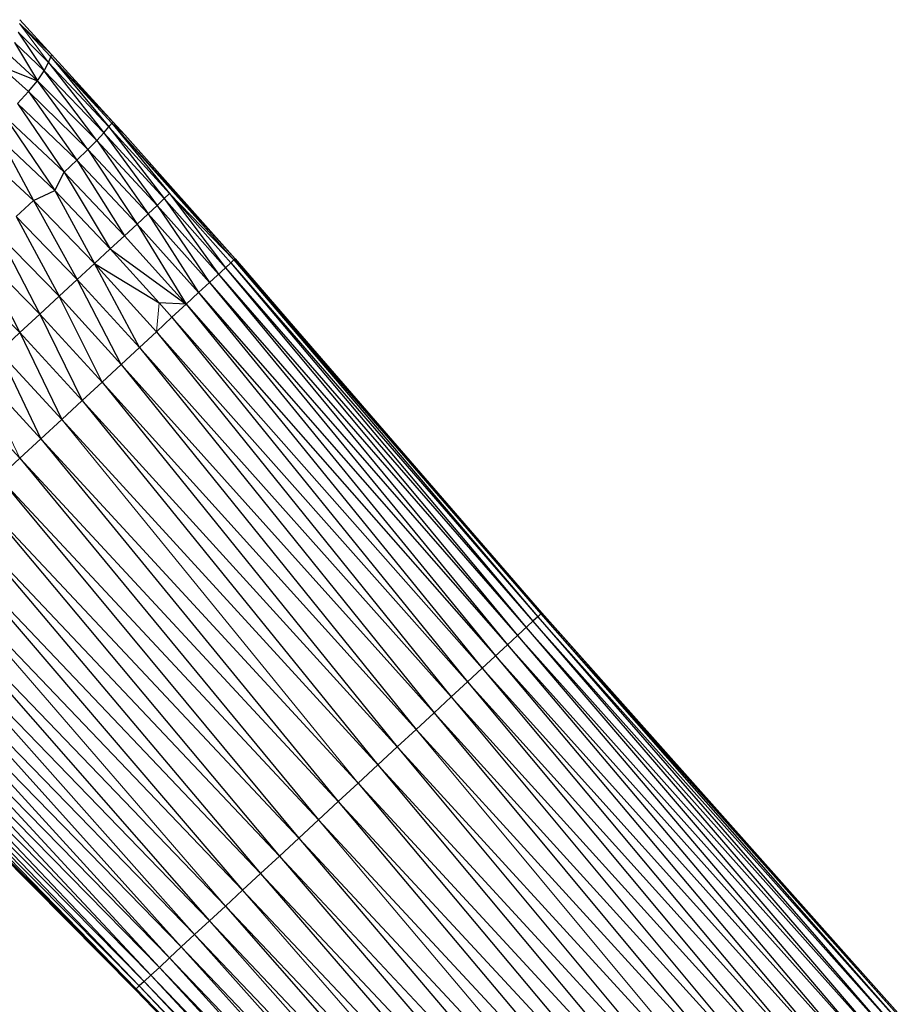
# Paper-space layout '_Left' of a CAD drawing. Header units: millimetres. Extents: x 1 to 464, y 0 to 650.
# Tile 42 of 50: x 54 to 103, y 468 to 523. Entities that reach past the tile are written whole.
import ezdxf

# ---------------------------------------------------------------- set-up
doc = ezdxf.new("R2010")
doc.units = ezdxf.units.MM

psp = doc.layouts.new('_Left')

# ---------------------------------------------------------------- linework, layer by layer
at = {"color": 142, "linetype": 'Continuous', "lineweight": 18, "true_color": 0x0080c0}
for p, q in [((54.126, 522.476), (55.718, 520.309)), ((54.126, 522.476), (55.847, 520.638)), ((54.129, 522.682), (55.885, 520.765)), ((54.054, 521.998), (55.718, 520.309)), ((55.885, 520.765), (55.847, 520.638)), ((55.847, 520.638), (59.222, 516.973)), ((55.885, 520.765), (59.278, 517.047)), ((55.718, 520.309), (59.055, 516.765)), ((59.055, 516.765), (59.222, 516.973)), ((59.278, 517.047), (59.222, 516.973)), ((56.303, 507.402), (52.919, 510.874)), ((61.676, 505.441), (61.825, 507.042)), ((51.833, 503.267), (54.146, 498.462)), ((57.585, 501.649), (56.456, 500.603)), ((74.981, 482.508), (57.585, 501.649)), ((56.456, 500.603), (72.824, 480.51)), ((71.726, 479.492), (54.146, 498.462)), ((48.558, 493.282), (65.492, 473.714)), ((61.842, 470.332), (43.7, 488.78)), ((60.512, 469.099), (42.293, 487.476)), ((76.019, 483.471), (95.256, 460.372)), ((70.628, 478.474), (69.54, 477.466)), ((70.628, 478.474), (90.032, 455.53)), ((66.439, 474.592), (65.492, 473.714)), ((66.439, 474.592), (86.145, 451.928)), ((63.791, 472.138), (63.055, 471.456))]:
    psp.add_line(p, q, dxfattribs=at)
at = {"color": 7, "linetype": 'Continuous', "lineweight": 25}
for p, q in [((54.126, 522.476), (55.885, 520.765)), ((54.054, 521.998), (55.474, 519.851)), ((53.846, 521.422), (55.109, 519.309)), ((53.846, 521.422), (55.474, 519.851)), ((53.494, 520.796), (55.109, 519.309)), ((55.718, 520.309), (55.847, 520.638)), ((55.847, 520.638), (59.055, 516.765)), ((55.847, 520.638), (59.278, 517.047)), ((53.008, 520.137), (54.62, 518.712)), ((53.008, 520.137), (55.109, 519.309)), ((55.474, 519.851), (55.718, 520.309)), ((55.718, 520.309), (58.777, 516.441)), ((55.109, 519.309), (55.474, 519.851)), ((58.388, 516.017), (55.474, 519.851)), ((55.474, 519.851), (58.777, 516.441)), ((54.62, 518.712), (55.109, 519.309)), ((57.889, 515.51), (55.109, 519.309)), ((58.388, 516.017), (55.109, 519.309)), ((54.014, 518.06), (54.62, 518.712)), ((54.62, 518.712), (57.286, 514.923)), ((54.62, 518.712), (57.889, 515.51)), ((54.014, 518.06), (56.583, 514.257)), ((54.014, 518.06), (57.286, 514.923)), ((53.3, 517.35), (56.063, 513.238)), ((53.3, 517.35), (56.583, 514.257)), ((58.777, 516.441), (59.055, 516.765)), ((59.055, 516.765), (62.113, 512.8)), ((62.402, 513.076), (59.055, 516.765)), ((59.222, 516.973), (62.402, 513.076)), ((59.222, 516.973), (65.963, 509.414)), ((59.222, 516.973), (66.023, 509.47)), ((59.927, 516.33), (59.222, 516.973)), ((59.278, 517.047), (59.927, 516.33)), ((58.388, 516.017), (58.777, 516.441)), ((58.777, 516.441), (61.717, 512.425)), ((62.113, 512.8), (58.777, 516.441)), ((59.927, 516.33), (66.023, 509.47)), ((51.578, 515.744), (54.9, 512.701)), ((53.086, 516.058), (54.9, 512.701)), ((53.086, 516.058), (56.063, 513.238)), ((57.889, 515.51), (58.388, 516.017)), ((58.388, 516.017), (61.216, 511.954)), ((61.717, 512.425), (58.388, 516.017)), ((57.286, 514.923), (57.889, 515.51)), ((57.889, 515.51), (60.615, 511.394)), ((61.216, 511.954), (57.889, 515.51)), ((56.583, 514.257), (57.286, 514.923)), ((57.286, 514.923), (59.919, 510.747)), ((57.286, 514.923), (60.615, 511.394)), ((56.063, 513.238), (56.583, 514.257)), ((56.583, 514.257), (59.133, 510.018)), ((56.583, 514.257), (59.919, 510.747)), ((54.9, 512.701), (56.063, 513.238)), ((56.063, 513.238), (58.259, 509.214)), ((56.063, 513.238), (59.133, 510.018)), ((62.402, 513.076), (62.113, 512.8)), ((62.402, 513.076), (65.498, 508.983)), ((62.402, 513.076), (65.786, 509.25)), ((62.402, 513.076), (65.963, 509.414)), ((53.942, 511.816), (54.9, 512.701)), ((54.9, 512.701), (57.313, 508.337)), ((58.259, 509.214), (54.9, 512.701)), ((61.717, 512.425), (61.216, 511.954)), ((62.113, 512.8), (61.717, 512.425)), ((61.717, 512.425), (64.605, 508.156)), ((61.717, 512.425), (65.103, 508.617)), ((62.113, 512.8), (65.103, 508.617)), ((62.113, 512.8), (65.498, 508.983)), ((61.216, 511.954), (60.615, 511.394)), ((61.216, 511.954), (64.009, 507.603)), ((61.216, 511.954), (64.605, 508.156)), ((53.942, 511.816), (56.303, 507.402)), ((57.313, 508.337), (53.942, 511.816)), ((60.615, 511.394), (59.919, 510.747)), ((60.615, 511.394), (63.319, 506.963)), ((60.615, 511.394), (64.009, 507.603)), ((52.919, 510.874), (55.239, 506.417)), ((59.919, 510.747), (59.133, 510.018)), ((59.919, 510.747), (63.319, 506.963)), ((51.841, 509.886), (54.132, 505.393)), ((55.239, 506.417), (51.841, 509.886)), ((59.133, 510.018), (58.259, 509.214)), ((59.133, 510.018), (61.825, 507.042)), ((59.133, 510.018), (63.319, 506.963)), ((58.259, 509.214), (57.313, 508.337)), ((60.738, 504.572), (58.259, 509.214)), ((61.676, 505.441), (58.259, 509.214)), ((58.259, 509.214), (61.825, 507.042)), ((65.786, 509.25), (65.498, 508.983)), ((65.963, 509.414), (65.786, 509.25)), ((65.786, 509.25), (82.469, 489.449)), ((65.786, 509.25), (82.742, 489.702)), ((66.023, 509.47), (65.963, 509.414)), ((65.963, 509.414), (82.742, 489.702)), ((65.963, 509.414), (82.909, 489.857)), ((66.023, 509.47), (82.909, 489.857)), ((82.966, 489.91), (66.023, 509.47)), ((54.132, 505.393), (50.72, 508.861)), ((65.498, 508.983), (64.605, 508.156)), ((65.103, 508.617), (81.624, 488.666)), ((65.103, 508.617), (82.095, 489.102)), ((65.498, 508.983), (82.095, 489.102)), ((65.498, 508.983), (82.469, 489.449)), ((57.313, 508.337), (56.303, 507.402)), ((59.737, 503.643), (57.313, 508.337)), ((60.738, 504.572), (57.313, 508.337)), ((64.605, 508.156), (64.009, 507.603)), ((64.605, 508.156), (81.059, 488.143)), ((64.605, 508.156), (81.624, 488.666)), ((64.009, 507.603), (63.319, 506.963)), ((64.009, 507.603), (80.406, 487.537)), ((64.009, 507.603), (81.059, 488.143)), ((56.303, 507.402), (55.239, 506.417)), ((58.682, 502.666), (56.303, 507.402)), ((59.737, 503.643), (56.303, 507.402)), ((61.825, 507.042), (62.539, 506.241)), ((63.319, 506.963), (61.825, 507.042)), ((63.319, 506.963), (62.539, 506.241)), ((63.319, 506.963), (79.669, 486.854)), ((63.319, 506.963), (80.406, 487.537)), ((55.239, 506.417), (54.132, 505.393)), ((55.239, 506.417), (57.585, 501.649)), ((58.682, 502.666), (55.239, 506.417)), ((62.539, 506.241), (61.676, 505.441)), ((62.539, 506.241), (78.852, 486.096)), ((62.539, 506.241), (79.669, 486.854)), ((54.132, 505.393), (52.993, 504.34)), ((54.132, 505.393), (56.456, 500.603)), ((57.585, 501.649), (54.132, 505.393)), ((61.676, 505.441), (60.738, 504.572)), ((61.676, 505.441), (77.964, 485.274)), ((61.676, 505.441), (78.852, 486.096)), ((52.993, 504.34), (55.306, 499.537)), ((56.456, 500.603), (52.993, 504.34)), ((60.738, 504.572), (59.737, 503.643)), ((60.738, 504.572), (77.017, 484.396)), ((60.738, 504.572), (77.964, 485.274)), ((55.306, 499.537), (51.833, 503.267)), ((59.737, 503.643), (58.682, 502.666)), ((59.737, 503.643), (76.019, 483.471)), ((59.737, 503.643), (77.017, 484.396)), ((58.682, 502.666), (57.585, 501.649)), ((58.682, 502.666), (74.981, 482.508)), ((58.682, 502.666), (76.019, 483.471)), ((54.146, 498.462), (50.788, 502.053)), ((57.585, 501.649), (73.913, 481.518)), ((56.456, 500.603), (55.306, 499.537)), ((73.913, 481.518), (56.456, 500.603)), ((55.306, 499.537), (54.146, 498.462)), ((55.306, 499.537), (71.726, 479.492)), ((72.824, 480.51), (55.306, 499.537)), ((54.146, 498.462), (52.986, 497.386)), ((54.146, 498.462), (70.628, 478.474)), ((52.986, 497.386), (70.628, 478.474)), ((52.986, 497.386), (69.54, 477.466)), ((51.836, 496.321), (69.54, 477.466)), ((51.836, 496.321), (68.473, 476.477)), ((50.708, 495.275), (68.473, 476.477)), ((50.708, 495.275), (67.436, 475.515)), ((49.612, 494.259), (67.436, 475.515)), ((49.612, 494.259), (66.439, 474.592)), ((48.558, 493.282), (66.439, 474.592)), ((47.558, 492.355), (65.492, 473.714)), ((47.558, 492.355), (64.606, 472.893)), ((46.621, 491.488), (64.606, 472.893)), ((46.621, 491.488), (63.791, 472.138)), ((45.76, 490.689), (63.791, 472.138)), ((45.76, 490.689), (63.055, 471.456)), ((63.055, 471.456), (44.982, 489.968)), ((62.404, 470.853), (44.982, 489.968)), ((82.742, 489.702), (82.469, 489.449)), ((82.909, 489.857), (82.742, 489.702)), ((82.742, 489.702), (102.447, 467.037)), ((82.742, 489.702), (102.709, 467.28)), ((82.966, 489.91), (82.909, 489.857)), ((82.909, 489.857), (102.709, 467.28)), ((82.909, 489.857), (102.87, 467.429)), ((82.966, 489.91), (102.87, 467.429)), ((102.925, 467.48), (82.966, 489.91)), ((62.404, 470.853), (44.294, 489.331)), ((44.294, 489.331), (61.842, 470.332)), ((82.469, 489.449), (81.624, 488.666)), ((82.095, 489.102), (101.635, 466.285)), ((82.095, 489.102), (102.088, 466.704)), ((82.469, 489.449), (102.088, 466.704)), ((82.469, 489.449), (102.447, 467.037)), ((43.7, 488.78), (61.373, 469.897)), ((81.624, 488.666), (81.059, 488.143)), ((81.624, 488.666), (101.093, 465.782)), ((81.624, 488.666), (101.635, 466.285)), ((61.002, 469.553), (42.811, 487.957)), ((42.811, 487.957), (60.731, 469.302)), ((61.373, 469.897), (43.204, 488.321)), ((43.204, 488.321), (61.002, 469.553)), ((81.059, 488.143), (79.669, 486.854)), ((81.059, 488.143), (100.466, 465.201)), ((81.059, 488.143), (101.093, 465.782)), ((60.567, 469.15), (42.351, 487.53)), ((42.351, 487.53), (60.512, 469.099)), ((60.731, 469.302), (42.525, 487.692)), ((42.525, 487.692), (60.567, 469.15)), ((80.406, 487.537), (99.758, 464.545)), ((80.406, 487.537), (100.466, 465.201)), ((79.669, 486.854), (78.852, 486.096)), ((79.669, 486.854), (98.973, 463.817)), ((79.669, 486.854), (99.758, 464.545)), ((78.852, 486.096), (77.964, 485.274)), ((78.852, 486.096), (98.121, 463.027)), ((78.852, 486.096), (98.973, 463.817)), ((77.964, 485.274), (77.017, 484.396)), ((77.964, 485.274), (97.211, 462.184)), ((77.964, 485.274), (98.121, 463.027)), ((77.017, 484.396), (76.019, 483.471)), ((77.017, 484.396), (96.253, 461.296)), ((77.017, 484.396), (97.211, 462.184)), ((76.019, 483.471), (74.981, 482.508)), ((76.019, 483.471), (96.253, 461.296)), ((74.981, 482.508), (73.913, 481.518)), ((74.981, 482.508), (94.23, 459.421)), ((95.256, 460.372), (74.981, 482.508)), ((73.913, 481.518), (72.824, 480.51)), ((73.913, 481.518), (93.185, 458.453)), ((94.23, 459.421), (73.913, 481.518)), ((72.824, 480.51), (71.726, 479.492)), ((72.824, 480.51), (92.131, 457.475)), ((93.185, 458.453), (72.824, 480.51)), ((71.726, 479.492), (70.628, 478.474)), ((71.726, 479.492), (91.077, 456.498)), ((92.131, 457.475), (71.726, 479.492)), ((70.628, 478.474), (91.077, 456.498)), ((69.54, 477.466), (68.473, 476.477)), ((69.54, 477.466), (90.032, 455.53)), ((69.54, 477.466), (89.007, 454.58)), ((68.473, 476.477), (67.436, 475.515)), ((68.473, 476.477), (89.007, 454.58)), ((68.473, 476.477), (88.011, 453.657)), ((67.436, 475.515), (66.439, 474.592)), ((67.436, 475.515), (88.011, 453.657)), ((67.436, 475.515), (87.054, 452.77)), ((66.439, 474.592), (87.054, 452.77)), ((65.492, 473.714), (64.606, 472.893)), ((65.492, 473.714), (86.145, 451.928)), ((65.492, 473.714), (85.295, 451.14)), ((64.606, 472.893), (63.791, 472.138)), ((64.606, 472.893), (85.295, 451.14)), ((64.606, 472.893), (84.512, 450.414)), ((63.791, 472.138), (84.512, 450.414)), ((63.791, 472.138), (83.805, 449.759)), ((63.055, 471.456), (62.404, 470.853)), ((63.055, 471.456), (83.805, 449.759)), ((63.055, 471.456), (83.18, 449.18)), ((62.404, 470.853), (61.842, 470.332)), ((62.404, 470.853), (83.18, 449.18)), ((62.404, 470.853), (82.641, 448.68)), ((61.842, 470.332), (61.373, 469.897)), ((82.641, 448.68), (61.842, 470.332)), ((61.842, 470.332), (82.191, 448.263)), ((61.002, 469.553), (60.731, 469.302)), ((61.373, 469.897), (61.002, 469.553)), ((81.834, 447.932), (61.002, 469.553)), ((61.002, 469.553), (81.574, 447.692)), ((82.191, 448.263), (61.373, 469.897)), ((61.373, 469.897), (81.834, 447.932)), ((60.567, 469.15), (60.512, 469.099)), ((81.364, 447.497), (60.512, 469.099)), ((60.731, 469.302), (60.567, 469.15)), ((81.416, 447.545), (60.567, 469.15)), ((60.567, 469.15), (81.364, 447.497)), ((81.574, 447.692), (60.731, 469.302)), ((60.731, 469.302), (81.416, 447.545))]:
    psp.add_line(p, q, dxfattribs=at)

doc.saveas('drawing.dxf')
